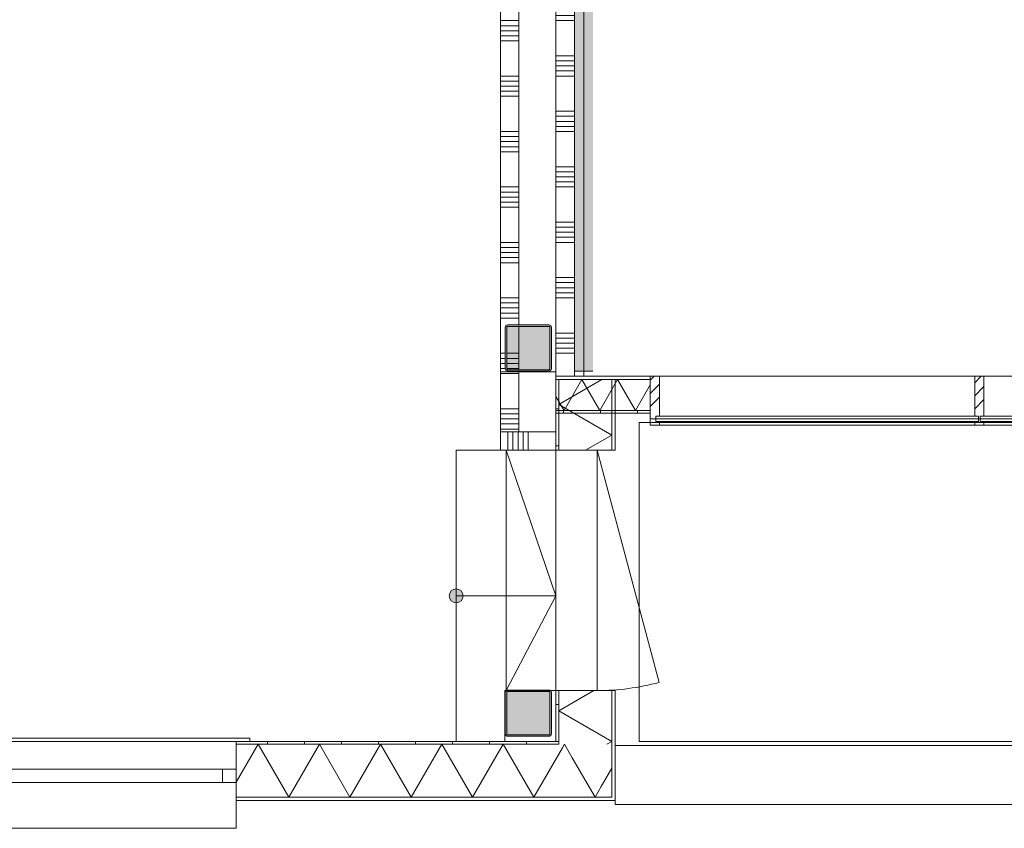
# Model space of a CAD drawing. Header units: millimetres. Extents: x -850 to 154668, y -24973 to 71030.
# Tile 27 of 212: x 58859 to 64185, y -470 to 3905. Entities that reach past the tile are written whole.
import ezdxf

# ---------------------------------------------------------------- set-up
doc = ezdxf.new("R2010")
doc.units = ezdxf.units.MM
doc.header["$MEASUREMENT"] = 0
doc.linetypes.add('Wipeout_Contour', pattern=[1000, 0, -1000])
for name, color, linetype in [('Info Wandafwerking aanduiding', 7, 'Continuous'), ('Info Wandafwerking aanduiding Doorsnede-arcering', 7, 'Continuous'), ('New_21 Buitenwanden', 7, 'Continuous'), ('New_21 Buitenwanden Deuren', 7, 'Continuous'), ('New_21 Buitenwanden Doorsnede-arcering', 7, 'Continuous'), ('New_21 Buitenwanden Laagscheidingslijnen', 7, 'Continuous'), ('New_21 Buitenwanden Ramen', 7, 'Continuous'), ('New_21 Vliesgevels', 7, 'Continuous'), ('New_21 Vliesgevels Afdek-arcering', 7, 'Continuous'), ('New_21 Vliesgevels Doorsnede-arcering', 7, 'Continuous'), ('New_22 NC Binnenwanden', 7, 'Continuous'), ('New_22 NC Binnenwanden Doorsnede-arcering', 7, 'Continuous'), ('New_22 NC Binnenwanden Laagscheidingslijnen', 7, 'Continuous'), ('New_23 Vloeren', 7, 'Continuous'), ('New_24 Trappen', 7, 'Continuous'), ('New_24 Trappen 2D arcering', 7, 'Continuous'), ('New_Z Ruimtefuncties Zone omranding', 7, 'Continuous'), ('S-COLS-____-OTLN.RVT S', 7, 'Continuous'), ('S-COLS-____-OTLN.RVT S 2D arcering', 7, 'Continuous')]:
    doc.layers.add(name, color=color, linetype=linetype)
doc.linetypes.add('Regenwater', pattern='A,0,[1,UO-721 _wandafwerkingen 1e verdieping_2022-06-211.Shx,S=11.404762,R=0,X=0,Y=0.005006],-1499.5,0', length=1499.5)
pattern_1 = [(45, (0, 0), (-176.7767, 176.7767), []), (45, (-35.36, 35.36), (-176.7767, 176.7767), []), (45, (-70.7, 70.7), (-176.7767, 176.7767), [])]
pattern_2 = [(90, (0, 0), (-200, 0), [])]
pattern_3 = [(180, (0, 0), (0, 200), [])]

# ---------------------------------------------------------------- blocks, each defined once
blk = doc.blocks.new('Slab_4_2', base_point=(42240, 24215))
at = {"layer": 'New_23 Vloeren', "color": 1, "linetype": 'Continuous', "lineweight": 0, "flags": 128}
blk.add_lwpolyline([(73125, 1975.4), (61760, 1975.4), (61760, 0), (45460.8, 0), (45460.8, 6520), (44275, 6520), (44275, 22415), (42240, 22415), (42240, 24215), (45785, 24215), (45785, 24035), (45785.9, 24035), (45785.9, 22795.4), (45875.9, 22795.4), (45875.9, 22645), (45785.9, 22645), (45785.9, 21400), (49560, 21400), (49560, 23250, 0.378329), (48662.8, 24261.4), (47275.4, 24261.4), (47275.4, 26285)], format="xyb", dxfattribs=at)
blk = doc.blocks.new('*X189')
at = {"layer": 'New_22 NC Binnenwanden Doorsnede-arcering', "color": 254, "linetype": 'Continuous', "lineweight": 0, "true_color": 0xe9ebeb}
for p, q in [((61560, 4500), (61460, 4500)), ((61560, 4472.6), (61460, 4472.6)), ((61560, 4445.1), (61460, 4445.1)), ((61560, 4417.7), (61460, 4417.7)), ((61560, 4390.3), (61460, 4390.3)), ((61560, 4200), (61460, 4200)), ((61560, 4172.6), (61460, 4172.6)), ((61560, 4145.1), (61460, 4145.1)), ((61560, 4117.7), (61460, 4117.7)), ((61560, 4090.3), (61460, 4090.3)), ((61560, 3900), (61460, 3900)), ((61560, 3872.6), (61460, 3872.6)), ((61560, 3845.1), (61460, 3845.1)), ((61560, 3817.7), (61460, 3817.7)), ((61560, 3790.3), (61460, 3790.3)), ((61560, 3600), (61460, 3600)), ((61560, 3572.6), (61460, 3572.6)), ((61560, 3545.1), (61460, 3545.1)), ((61560, 3517.7), (61460, 3517.7)), ((61560, 3490.3), (61460, 3490.3)), ((61560, 3300), (61460, 3300)), ((61560, 3272.6), (61460, 3272.6)), ((61560, 3245.1), (61460, 3245.1)), ((61560, 3217.7), (61460, 3217.7)), ((61560, 3190.3), (61460, 3190.3)), ((61560, 3000), (61460, 3000)), ((61560, 2972.6), (61460, 2972.6)), ((61560, 2945.1), (61460, 2945.1)), ((61560, 2917.7), (61460, 2917.7)), ((61560, 2890.3), (61460, 2890.3)), ((61560, 2700), (61460, 2700)), ((61560, 2672.6), (61460, 2672.6)), ((61560, 2645.1), (61460, 2645.1)), ((61560, 2617.7), (61460, 2617.7)), ((61560, 2590.3), (61460, 2590.3)), ((61560, 2400), (61460, 2400)), ((61560, 2372.6), (61460, 2372.6)), ((61560, 2345.1), (61460, 2345.1)), ((61560, 2317.7), (61460, 2317.7)), ((61560, 2290.3), (61460, 2290.3)), ((61485.1, 2100), (61460, 2100)), ((61485.1, 2072.6), (61460, 2072.6)), ((61485.1, 2045.1), (61460, 2045.1)), ((61485.1, 2017.7), (61460, 2017.7)), ((61560, 1990.3), (61460, 1990.3)), ((61560, 1800), (61460, 1800)), ((61560, 1772.6), (61460, 1772.6)), ((61560, 1745.1), (61460, 1745.1)), ((61560, 1717.7), (61460, 1717.7)), ((61560, 1690.3), (61460, 1690.3))]:
    blk.add_line(p, q, dxfattribs=at)
blk = doc.blocks.new('*X190')
at = {"layer": 'New_22 NC Binnenwanden Doorsnede-arcering', "color": 254, "linetype": 'Continuous', "lineweight": 0, "true_color": 0xe9ebeb}
for p, q in [((61560, 2100), (61493.1, 2100)), ((61560, 2072.6), (61493.1, 2072.6)), ((61560, 2045.1), (61493.1, 2045.1)), ((61560, 2017.7), (61493.1, 2017.7))]:
    blk.add_line(p, q, dxfattribs=at)
blk = doc.blocks.new('Wall_33_2', base_point=(61460, 1575))
at = {"layer": 'New_22 NC Binnenwanden', "color": 8, "linetype": 'Continuous', "lineweight": 0, "true_color": 0x778488, "flags": 128}
for points in [[(61460, 4512.6), (61460, 1675)], [(61560, 2250.4), (61560, 4410)], [(61560, 2008.4), (61560, 2242.4)], [(61560, 1675), (61560, 2000.4)]]:
    blk.add_lwpolyline(points, dxfattribs=at)
at = {"layer": 'New_22 NC Binnenwanden Laagscheidingslijnen', "color": 8, "linetype": 'Continuous', "lineweight": 0, "true_color": 0x778488}
blk.add_line((61560, 1675), (61460, 1675), dxfattribs=at)
at = {"layer": 'New_22 NC Binnenwanden', "color": 8, "lineweight": 0, "true_color": 0x778488}
for name in ['*X189', '*X190']:
    blk.add_blockref(name, (0, 0), dxfattribs=at)
blk = doc.blocks.new('*X199')
at = {"layer": 'New_21 Buitenwanden Doorsnede-arcering', "linetype": 'Continuous', "lineweight": 0, "true_color": 0xe9ebeb}
for points in [[(61760, 1957.3), (61800.1, 1957.3), (61800.1, 1957.4), (61760, 1957.4)], [(61950.1, 1957.3), (62100.1, 1957.3), (62100.1, 1957.4), (61950.1, 1957.4)], [(62250.1, 1957.3), (62270, 1957.3), (62270, 1957.4), (62250.1, 1957.4)]]:
    blk.add_hatch(color=254, dxfattribs=at).paths.add_polyline_path(points)
blk = doc.blocks.new('*X200')
at = {"layer": 'New_21 Buitenwanden Doorsnede-arcering', "linetype": 'Continuous', "lineweight": 0, "true_color": 0xe9ebeb}
for points in [[(61760, 1790.2), (61800.1, 1790.2), (61800.1, 1790.3), (61760, 1790.3)], [(62100.1, 1790.3), (61950.1, 1790.3), (61950.1, 1790.2), (62100.1, 1790.2)], [(62270, 1790.3), (62250.1, 1790.3), (62250.1, 1790.2), (62270, 1790.2)]]:
    blk.add_hatch(color=254, dxfattribs=at).paths.add_polyline_path(points)
blk = doc.blocks.new('*X201')
at = {"layer": 'New_21 Buitenwanden Doorsnede-arcering', "color": 254, "linetype": 'Continuous', "lineweight": 0, "true_color": 0xe9ebeb}
for p, q in [((61900, 1957.3), (61803.6, 1790.3)), ((61900, 1957.3), (61996.4, 1790.3)), ((62092.9, 1957.3), (61996.4, 1790.3)), ((62092.9, 1957.3), (62189.3, 1790.3)), ((62270, 1930.1), (62189.3, 1790.3)), ((61760, 1865.8), (61803.6, 1790.3))]:
    blk.add_line(p, q, dxfattribs=at)
blk = doc.blocks.new('Wall_36_2', base_point=(62270, 1975.4))
at = {"layer": 'New_21 Buitenwanden Doorsnede-arcering', "linetype": 'Continuous', "lineweight": 0, "true_color": 0xe9ebeb}
h = blk.add_hatch(dxfattribs=at)
h.set_pattern_fill('930_Lijnen_vert_200_0002', color=254, style=0, pattern_type=2)
h.set_pattern_definition([(270.00045, (0, 0), (200, 0.0016), [])])
h.paths.add_polyline_path([(61760, 1775.2), (62270, 1775.2), (62270, 1790.2), (61760, 1790.2)])
at = {"layer": 'New_21 Buitenwanden', "color": 8, "linetype": 'Continuous', "lineweight": 0, "true_color": 0x778488, "flags": 128}
for points in [[(62270, 1975.4), (61760, 1975.4)], [(61760, 1975.4), (61760, 1957.4)], [(62270, 1975.4), (62270, 1957.4)], [(61760, 1957.4), (61760, 1957.3)], [(61760, 1957.3), (61760, 1790.3)], [(62270, 1957.4), (62270, 1957.3)], [(62270, 1957.3), (62270, 1790.3)], [(61760, 1790.3), (61760, 1790.2)], [(61760, 1790.2), (61760, 1775.2)], [(61760, 1775.2), (62270, 1775.2)], [(62270, 1790.3), (62270, 1790.2)], [(62270, 1790.2), (62270, 1775.2)]]:
    blk.add_lwpolyline(points, dxfattribs=at)
at = {"layer": 'New_21 Buitenwanden Laagscheidingslijnen', "color": 8, "linetype": 'Continuous', "lineweight": 0, "true_color": 0x778488}
for p, q in [((62270, 1957.4), (61760, 1957.4)), ((62270, 1957.3), (61760, 1957.3)), ((61760, 1790.3), (62270, 1790.3)), ((61760, 1790.2), (62270, 1790.2))]:
    blk.add_line(p, q, dxfattribs=at)
at = {"layer": 'New_21 Buitenwanden', "color": 8, "lineweight": 0, "true_color": 0x778488}
for name in ['*X199', '*X201', '*X200']:
    blk.add_blockref(name, (0, 0), dxfattribs=at)
blk = doc.blocks.new('Curtain Wall_94_2')
at = {"layer": 'New_21 Vliesgevels', "color": 1, "linetype": 'Continuous', "lineweight": 0}
blk.add_line((62270, 1975.4), (62270, 1710.4), dxfattribs=at)
at = {"color": 254, "linetype": 'Wipeout_Contour', "lineweight": 0, "ltscale": 252786.453381}
blk.add_wipeout([(62300, 1760.4), (62300, 1730.4), (64045, 1730.4), (64045, 1760.4)], dxfattribs=at).dxf.layer = 'New_21 Vliesgevels Afdek-arcering'
at = {"color": 254, "linetype": 'Wipeout_Contour', "lineweight": 0, "ltscale": 252800.820847}
blk.add_wipeout([(64025, 1975.4), (62320, 1975.4), (62320, 1760.4), (64025, 1760.4)], dxfattribs=at).dxf.layer = 'New_21 Vliesgevels Afdek-arcering'
at = {"color": 254, "linetype": 'Wipeout_Contour', "lineweight": 0, "ltscale": 259853.828672}
blk.add_wipeout([(64055, 1730.4), (65825, 1730.4), (65825, 1760.4), (64055, 1760.4)], dxfattribs=at).dxf.layer = 'New_21 Vliesgevels Afdek-arcering'
at = {"color": 254, "linetype": 'Wipeout_Contour', "lineweight": 0, "ltscale": 252783.706014}
blk.add_wipeout([(62320, 1730.4), (62320, 1710.4), (64025, 1710.4), (64025, 1730.4)], dxfattribs=at).dxf.layer = 'New_21 Vliesgevels Afdek-arcering'
at = {"layer": 'New_21 Vliesgevels Doorsnede-arcering', "linetype": 'Continuous', "lineweight": 0, "true_color": 0x000000}
h = blk.add_hatch(dxfattribs=at)
h.set_pattern_fill('505_Aluminium_0002', color=18, style=0, pattern_type=2)
h.set_pattern_definition(pattern_1)
h.paths.add_polyline_path([(62300, 1760.4), (62320, 1760.4), (62320, 1975.4), (62270, 1975.4), (62270, 1710.4), (62320, 1710.4), (62320, 1730.4), (62300, 1730.4)])
at = {"layer": 'New_21 Vliesgevels', "color": 1, "linetype": 'Continuous', "lineweight": 0}
for p, q in [((62320, 1975.4), (62270, 1975.4)), ((62320, 1975.4), (62320, 1760.4)), ((64025, 1975.4), (64025, 1760.4)), ((62300, 1760.4), (62300, 1730.4)), ((62320, 1760.4), (62300, 1760.4)), ((64045, 1760.4), (64025, 1760.4)), ((64045, 1760.4), (64045, 1730.4)), ((62320, 1710.4), (62270, 1710.4)), ((62320, 1730.4), (62300, 1730.4)), ((62320, 1730.4), (62320, 1710.4)), ((64025, 1730.4), (64025, 1710.4)), ((64045, 1730.4), (64025, 1730.4))]:
    blk.add_line(p, q, dxfattribs=at)
at = {"layer": 'New_21 Vliesgevels', "color": 1, "linetype": 'Continuous', "lineweight": 0, "flags": 128}
for points in [[(64025, 1975.4), (62320, 1975.4)], [(62320, 1760.4), (64025, 1760.4)], [(62320, 1730.4), (64025, 1730.4)], [(64025, 1710.4), (62320, 1710.4)]]:
    blk.add_lwpolyline(points, dxfattribs=at)
at = {"color": 254, "linetype": 'Wipeout_Contour', "lineweight": 0, "ltscale": 259867.805409}
blk.add_wipeout([(64075, 1760.4), (65805, 1760.4), (65805, 1975.4), (64075, 1975.4)], dxfattribs=at).dxf.layer = 'New_21 Vliesgevels Afdek-arcering'
at = {"color": 254, "linetype": 'Wipeout_Contour', "lineweight": 0, "ltscale": 259851.156094}
blk.add_wipeout([(64075, 1710.4), (65805, 1710.4), (65805, 1730.4), (64075, 1730.4)], dxfattribs=at).dxf.layer = 'New_21 Vliesgevels Afdek-arcering'
at = {"layer": 'New_21 Vliesgevels Doorsnede-arcering', "linetype": 'Continuous', "lineweight": 0, "true_color": 0x000000}
h = blk.add_hatch(dxfattribs=at)
h.set_pattern_fill('505_Aluminium_0002', color=18, style=0, pattern_type=2)
h.set_pattern_definition(pattern_1)
h.paths.add_polyline_path([(64055, 1760.4), (64075, 1760.4), (64075, 1975.4), (64025, 1975.4), (64025, 1760.4), (64045, 1760.4), (64045, 1730.4), (64025, 1730.4), (64025, 1710.4), (64075, 1710.4), (64075, 1730.4), (64055, 1730.4)])
at = {"layer": 'New_21 Vliesgevels', "color": 1, "linetype": 'Continuous', "lineweight": 0}
for p, q in [((64075, 1975.4), (64025, 1975.4)), ((64075, 1975.4), (64075, 1760.4)), ((64055, 1760.4), (64055, 1730.4)), ((64075, 1760.4), (64055, 1760.4)), ((62270, 1745.4), (64050, 1745.4)), ((64075, 1710.4), (64025, 1710.4)), ((64050, 1745.4), (65830, 1745.4)), ((64075, 1730.4), (64055, 1730.4)), ((64075, 1730.4), (64075, 1710.4))]:
    blk.add_line(p, q, dxfattribs=at)
at = {"layer": 'New_21 Vliesgevels', "color": 1, "linetype": 'Continuous', "lineweight": 0, "flags": 128}
for points in [[(65805, 1975.4), (64075, 1975.4)], [(64075, 1760.4), (65805, 1760.4)], [(64075, 1730.4), (65805, 1730.4)], [(65805, 1710.4), (64075, 1710.4)]]:
    blk.add_lwpolyline(points, dxfattribs=at)
blk = doc.blocks.new('Stair_12_2')
at = {"layer": 'New_24 Trappen 2D arcering', "linetype": 'Continuous', "lineweight": 0, "true_color": 0x99a3a6}
blk.add_hatch(color=253, dxfattribs=at).paths.add_polyline_path([(61220, 825, -1), (61220, 750, -1)])
at = {"layer": 'New_24 Trappen', "color": 7, "linetype": 'Continuous', "lineweight": 0}
for p, q in [((61220, 0), (61220, 1575)), ((61220, 1575), (61760, 1575)), ((61220, 0), (61220, 1575)), ((61220, 1575), (61490, 1575)), ((61490, 1575), (61490, 275)), ((61490, 275), (61490, 1575)), ((61490, 1575), (61760, 1575)), ((61490, 1575), (61760, 787.5)), ((61760, 1575), (61760, 275)), ((61760, 1575), (61760, 275)), ((61220, 787.5), (61490, 787.5)), ((61490, 787.5), (61760, 787.5)), ((61760, 787.5), (61490, 275)), ((61760, 275), (61483.1, 275)), ((61483.1, 275), (61483.1, 0)), ((61490, 275), (61483.1, 275)), ((61483.1, 275), (61483.1, 0)), ((61760, 275), (61490, 275)), ((61483.1, 0), (61220, 0)), ((61483.1, 0), (61220, 0))]:
    blk.add_line(p, q, dxfattribs=at)
for start, end in [(90, 270), (270, 90)]:
    blk.add_arc((61220, 787.5), 37.5, start, end, dxfattribs=at)
blk = doc.blocks.new('*X762')
at = {"layer": 'New_22 NC Binnenwanden Doorsnede-arcering', "color": 254, "linetype": 'Continuous', "lineweight": 0, "true_color": 0xe9ebeb}
for p, q in [((61554.9, 1669.9), (61554.9, 1575)), ((61582.3, 1675), (61582.3, 1575)), ((61609.7, 1675), (61609.7, 1575)), ((61500, 1615), (61500, 1575)), ((61527.4, 1642.4), (61527.4, 1575))]:
    blk.add_line(p, q, dxfattribs=at)
blk = doc.blocks.new('*X763')
at = {"layer": 'New_22 NC Binnenwanden Doorsnede-arcering', "color": 254, "linetype": 'Continuous', "lineweight": 0, "true_color": 0xe9ebeb}
for p, q in [((61500, 1675), (61500, 1615)), ((61527.4, 1675), (61527.4, 1642.4)), ((61554.9, 1675), (61554.9, 1669.9))]:
    blk.add_line(p, q, dxfattribs=at)
blk = doc.blocks.new('Wall_132_2', base_point=(61760, 1575))
at = {"layer": 'New_22 NC Binnenwanden', "color": 8, "linetype": 'Continuous', "lineweight": 0, "true_color": 0x778488, "flags": 128}
for points in [[(61460, 1575), (61460, 1675)], [(61760, 1675), (61560, 1675)], [(61760, 1575), (61760, 1675)], [(61460, 1575), (61760, 1575)]]:
    blk.add_lwpolyline(points, dxfattribs=at)
at = {"layer": 'New_22 NC Binnenwanden Laagscheidingslijnen', "color": 8, "linetype": 'Continuous', "lineweight": 0, "true_color": 0x778488}
blk.add_line((61560, 1675), (61460, 1675), dxfattribs=at)
at = {"layer": 'New_22 NC Binnenwanden', "color": 8, "lineweight": 0, "true_color": 0x778488}
for name in ['*X762', '*X763']:
    blk.add_blockref(name, (0, 0), dxfattribs=at)
blk = doc.blocks.new('*X1059')
at = {"layer": 'New_21 Buitenwanden Doorsnede-arcering', "linetype": 'Continuous', "lineweight": 0, "true_color": 0xe9ebeb}
for points in [[(60030, -302.1), (60030, -302.2), (60150, -302.2), (60150, -302.1)], [(60450, -302.1), (60300, -302.1), (60300, -302.2), (60450, -302.2)], [(60750, -302.1), (60600, -302.1), (60600, -302.2), (60750, -302.2)], [(61050, -302.1), (60900, -302.1), (60900, -302.2), (61050, -302.2)], [(61350, -302.1), (61200, -302.1), (61200, -302.2), (61350, -302.2)], [(61650, -302.1), (61500, -302.1), (61500, -302.2), (61650, -302.2)], [(61950, -302.1), (61800, -302.1), (61800, -302.2), (61950, -302.2)]]:
    blk.add_hatch(color=254, dxfattribs=at).paths.add_polyline_path(points)
blk = doc.blocks.new('*X1065')
at = {"layer": 'New_21 Buitenwanden Doorsnede-arcering', "linetype": 'Continuous', "lineweight": 0, "true_color": 0xe9ebeb}
for points in [[(60030, -15), (60030, -15.1), (60150, -15.1), (60150, -15)], [(60450, -15), (60300, -15), (60300, -15.1), (60450, -15.1)], [(60750, -15), (60600, -15), (60600, -15.1), (60750, -15.1)], [(61050, -15), (60900, -15), (60900, -15.1), (61050, -15.1)], [(61350, -15), (61200, -15), (61200, -15.1), (61350, -15.1)], [(61650, -15), (61500, -15), (61500, -15.1), (61650, -15.1)]]:
    blk.add_hatch(color=254, dxfattribs=at).paths.add_polyline_path(points)
blk = doc.blocks.new('*X1071')
at = {"layer": 'New_21 Buitenwanden Doorsnede-arcering', "color": 254, "linetype": 'Continuous', "lineweight": 0, "true_color": 0xe9ebeb}
for p, q in [((60030, -221.1), (60148.9, -15.1)), ((60314.6, -302.1), (60148.9, -15.1)), ((60314.6, -302.1), (60480.3, -15.1)), ((60646, -302.1), (60480.3, -15.1)), ((60646, -302.1), (60811.7, -15.1)), ((60977.4, -302.1), (60811.7, -15.1)), ((60977.4, -302.1), (61143.1, -15.1)), ((61308.8, -302.1), (61143.1, -15.1)), ((61308.8, -302.1), (61474.5, -15.1)), ((61640.2, -302.1), (61474.5, -15.1)), ((61640.2, -302.1), (61775.1, -68.5))]:
    blk.add_line(p, q, dxfattribs=at)
blk = doc.blocks.new('*X1072')
at = {"layer": 'New_21 Buitenwanden Doorsnede-arcering', "color": 254, "linetype": 'Continuous', "lineweight": 0, "true_color": 0xe9ebeb}
for p, q in [((61775.1, -68.5), (61794.6, -34.6)), ((61971.6, -302.1), (61848, -88)), ((61971.6, -302.1), (62004.7, -244.7))]:
    blk.add_line(p, q, dxfattribs=at)
blk = doc.blocks.new('R1 22_7')
at = {"layer": 'New_21 Buitenwanden Ramen', "color": 1, "linetype": 'Continuous', "lineweight": 0}
for p, q in [((-725, 150.2), (-725, 168.2)), ((-725, 168.2), (680, 168.2)), ((680, 168.2), (680, 150.2)), ((-650, 150.2), (-680, 150.2)), ((-650, 150.2), (-680, 150.2)), ((-650, 135.2), (-650, 150.2)), ((-650, 135.2), (-650, 150.2)), ((-650, 0), (-650, 135.1)), ((-650, 0), (-650, 135.1)), ((650, 135.2), (650, 150.2)), ((650, 135.2), (650, 150.2)), ((650, 150.2), (680, 150.2)), ((650, 150.2), (680, 150.2)), ((650, 0), (650, 135.1)), ((650, 0), (650, 135.1)), ((-650, 0), (-577, 0)), ((-650, -72), (-650, 0)), ((-650, -72), (-650, 0)), ((-577, 0), (-577, -72)), ((-577, 0), (577, 0)), ((577, -72), (577, 0)), ((577, 0), (650, 0)), ((650, -72), (650, 0)), ((650, -72), (650, 0)), ((-577, -72), (-650, -72)), ((-650, -152), (-650, -72)), ((577, -72), (-577, -72)), ((650, -72), (577, -72)), ((650, -152), (650, -72)), ((-650, -170), (-650, -320)), ((650, -320), (650, -170)), ((-650, -320), (650, -320))]:
    blk.add_line(p, q, dxfattribs=at)
at = {"layer": 'New_21 Buitenwanden Ramen', "color": 9, "linetype": 'Continuous', "lineweight": 0}
for p, q in [((-650, 150.2), (650, 150.2)), ((-650, 135.1), (-650, 135.2)), ((-650, 135.1), (-650, 135.2)), ((650, 135.1), (650, 135.2)), ((650, 135.1), (650, 135.2)), ((-650, -170), (-650, -152)), ((650, -170), (650, -152))]:
    blk.add_line(p, q, dxfattribs=at)
blk = doc.blocks.new('*X1079')
at = {"layer": 'New_21 Buitenwanden Doorsnede-arcering', "color": 254, "linetype": 'Continuous', "lineweight": 0, "true_color": 0xe9ebeb}
for p, q in [((61794.6, -34.6), (61805.9, -15.1)), ((61848, -88), (61805.9, -15.1)), ((62004.7, -244.7), (62062.1, -145.4))]:
    blk.add_line(p, q, dxfattribs=at)
blk = doc.blocks.new('Wall_156_2', base_point=(30010, 0))
at = {"layer": 'New_21 Buitenwanden Doorsnede-arcering', "linetype": 'Continuous', "lineweight": 0, "true_color": 0xe9ebeb}
h = blk.add_hatch(dxfattribs=at)
h.set_pattern_fill('930_Lijnen_vert_200_0002', color=254, style=0, pattern_type=2)
h.set_pattern_definition(pattern_2)
h.paths.add_polyline_path([(61760, -15), (61775, -15), (61760, 0)])
h = blk.add_hatch(dxfattribs=at)
h.set_pattern_fill('930_Lijnen_vert_200_0002', color=254, style=0, pattern_type=2)
h.set_pattern_definition(pattern_2)
h.paths.add_polyline_path([(61760, 0), (61775, -15), (61775, 0)])
h = blk.add_hatch(dxfattribs=at)
h.set_pattern_fill('930_Lijnen_vert_200_0002', color=254, style=0, pattern_type=2)
h.set_pattern_definition(pattern_2)
h.paths.add_polyline_path([(61760, 0), (60030, 0), (60030, -15), (61760, -15)])
at = {"layer": 'New_21 Buitenwanden', "color": 8, "linetype": 'Continuous', "lineweight": 0, "true_color": 0x778488}
for p, q in [((60030, 0), (60060, 0)), ((60030, -15), (60030, 0)), ((60030, -15.1), (60030, -15)), ((60030, -150.2), (60030, -15.1)), ((60030, -222.2), (60030, -150.2)), ((60030, -302.2), (60030, -222.2)), ((60030, -320.2), (60030, -302.2))]:
    blk.add_line(p, q, dxfattribs=at)
at = {"layer": 'New_21 Buitenwanden', "color": 8, "linetype": 'Continuous', "lineweight": 0, "true_color": 0x778488, "flags": 128}
for points in [[(61760, 0), (60030, 0)], [(62080.2, -320.2), (62080.2, -302.2)], [(60030, -320.2), (62080.2, -320.2)]]:
    blk.add_lwpolyline(points, dxfattribs=at)
at = {"layer": 'New_21 Buitenwanden Laagscheidingslijnen', "color": 8, "linetype": 'Continuous', "lineweight": 0, "true_color": 0x778488}
for p, q in [((61775, -15), (61775, 0)), ((61775, -15), (60030, -15)), ((61775.1, -15.1), (60030, -15.1)), ((61775.1, -15.1), (61775.1, -15)), ((62062.1, -302.1), (62062.1, -15.1)), ((60030, -302.1), (61775.1, -302.1)), ((60030, -302.2), (62062.1, -302.2)), ((61775.1, -302.1), (62062.1, -302.1)), ((62062.1, -302.2), (62062.2, -302.2)), ((62062.2, -302.2), (62062.2, -302.1))]:
    blk.add_line(p, q, dxfattribs=at)
at = {"layer": 'New_21 Buitenwanden', "color": 8, "lineweight": 0, "true_color": 0x778488}
for name in ['*X1065', '*X1071', '*X1072', '*X1079', '*X1059']:
    blk.add_blockref(name, (0, 0), dxfattribs=at)
at = {"layer": 'New_21 Buitenwanden Ramen', "color": 1, "linetype": 'Continuous', "lineweight": 0, "xscale": -1, "zscale": 1000}
blk.add_blockref('R1 22_7', (59380, -150.2), dxfattribs=at)
blk = doc.blocks.new('*X1129')
at = {"layer": 'New_21 Buitenwanden Doorsnede-arcering', "linetype": 'Continuous', "lineweight": 0, "true_color": 0xe9ebeb}
for points in [[(62062.1, -3.1), (62062.2, -3.1), (62062.2, 146.9), (62062.1, 146.9)], [(62062.1, -153.1), (62062.1, -302.1), (62062.2, -302.1), (62062.2, -153.1)]]:
    blk.add_hatch(color=254, dxfattribs=at).paths.add_polyline_path(points)
blk = doc.blocks.new('*X1130')
at = {"layer": 'New_21 Buitenwanden Doorsnede-arcering', "linetype": 'Continuous', "lineweight": 0, "true_color": 0xe9ebeb}
for points in [[(62062.1, 1796.9), (62062.2, 1796.9), (62062.2, 1946.9), (62062.1, 1946.9)], [(62062.1, 1575), (62062.2, 1575), (62062.2, 1646.9), (62062.1, 1646.9)]]:
    blk.add_hatch(color=254, dxfattribs=at).paths.add_polyline_path(points)
blk = doc.blocks.new('*X1131')
at = {"layer": 'New_21 Buitenwanden Doorsnede-arcering', "linetype": 'Continuous', "lineweight": 0, "true_color": 0xe9ebeb}
blk.add_hatch(color=254, dxfattribs=at).paths.add_polyline_path([(61775, 146.9), (61775, -3.1), (61775.1, -3.1), (61775.1, 146.9)])
blk = doc.blocks.new('*X1132')
at = {"layer": 'New_21 Buitenwanden Doorsnede-arcering', "linetype": 'Continuous', "lineweight": 0, "true_color": 0xe9ebeb}
for points in [[(61775, 1796.9), (61775.1, 1796.9), (61775.1, 1946.9), (61775, 1946.9)], [(61775, 1575), (61775.1, 1575), (61775.1, 1646.9), (61775, 1646.9)]]:
    blk.add_hatch(color=254, dxfattribs=at).paths.add_polyline_path(points)
blk = doc.blocks.new('*X1133')
at = {"layer": 'New_21 Buitenwanden Doorsnede-arcering', "color": 254, "linetype": 'Continuous', "lineweight": 0, "true_color": 0xe9ebeb}
for p, q in [((61964.4, 275), (61775.1, 165.7)), ((62062.1, 0), (61775.1, 165.7)), ((62062.1, 0), (62035.9, -15.1))]:
    blk.add_line(p, q, dxfattribs=at)
blk = doc.blocks.new('*X1134')
at = {"layer": 'New_21 Buitenwanden Doorsnede-arcering', "color": 254, "linetype": 'Continuous', "lineweight": 0, "true_color": 0xe9ebeb}
for p, q in [((62008.4, 1957.4), (61775.1, 1822.7)), ((62062.1, 1657), (61775.1, 1822.7)), ((62062.1, 1657), (61920.1, 1575))]:
    blk.add_line(p, q, dxfattribs=at)
blk = doc.blocks.new('D1 bl 22')
at = {"layer": 'New_21 Buitenwanden Deuren', "color": 1, "linetype": 'Continuous', "lineweight": 0}
for p, q in [((650, 0), (-605.7, 336.5)), ((-650, 80), (-650, 0)), ((650, 80), (650, 0)), ((650, 0), (-650, 0)), ((-650, 0), (-650, -72)), ((-650, 0), (-650, -72)), ((650, 0), (650, -72)), ((650, 0), (650, -72)), ((-650, -72), (-650, -207.1)), ((-650, -72), (-650, -207.1)), ((650, -72), (650, -207.1)), ((650, -72), (650, -207.1)), ((-650, -207.2), (-650, -222.2)), ((-650, -207.2), (-650, -222.2)), ((650, -207.2), (650, -222.2)), ((650, -207.2), (650, -222.2)), ((-650, -222.2), (-675, -222.2)), ((-650, -222.2), (-675, -222.2)), ((650, -222.2), (675, -222.2)), ((650, -222.2), (675, -222.2))]:
    blk.add_line(p, q, dxfattribs=at)
at = {"layer": 'New_21 Buitenwanden Deuren', "color": 9, "linetype": 'Continuous', "lineweight": 0}
for p, q in [((-650, 98), (-650, 80)), ((650, 98), (650, 80)), ((-650, -207.1), (-650, -207.2)), ((-650, -207.1), (-650, -207.2)), ((650, -207.1), (650, -207.2)), ((650, -207.1), (650, -207.2))]:
    blk.add_line(p, q, dxfattribs=at)
at = {"layer": 'New_21 Buitenwanden Deuren', "color": 1, "linetype": 'Continuous', "lineweight": 0}
blk.add_arc((650, 0), 1300, 165, 180, dxfattribs=at)
blk = doc.blocks.new('Wall_159_2', base_point=(61760, 1957.4))
at = {"layer": 'New_21 Buitenwanden Doorsnede-arcering', "linetype": 'Continuous', "lineweight": 0, "true_color": 0xe9ebeb}
h = blk.add_hatch(dxfattribs=at)
h.set_pattern_fill('930_Lijnen_vert_200_0002', color=254, style=0, pattern_type=2)
h.set_pattern_definition(pattern_3)
h.paths.add_polyline_path([(61760, 1957.4), (61760, 1575), (61775, 1575), (61775, 1957.4)])
h = blk.add_hatch(dxfattribs=at)
h.set_pattern_fill('930_Lijnen_vert_200_0002', color=254, style=0, pattern_type=2)
h.set_pattern_definition(pattern_3)
h.paths.add_polyline_path([(61760, 0), (61775, 0), (61775, 275), (61760, 275)])
at = {"layer": 'New_21 Buitenwanden', "color": 8, "linetype": 'Continuous', "lineweight": 0, "true_color": 0x778488}
for p, q in [((61760, 1575), (61760, 1600)), ((61775, 1575), (61760, 1575)), ((61775.1, 1575), (61775, 1575)), ((61910.2, 1575), (61775.1, 1575)), ((61982.2, 1575), (61910.2, 1575)), ((62062.2, 1575), (61982.2, 1575)), ((62080.2, 1575), (62062.2, 1575)), ((61760, 275), (61760, 250)), ((61775, 275), (61760, 275)), ((61775.1, 275), (61775, 275)), ((61910.2, 275), (61775.1, 275)), ((61982.2, 275), (61910.2, 275)), ((62062.2, 275), (61982.2, 275)), ((62080.2, 275), (62062.2, 275))]:
    blk.add_line(p, q, dxfattribs=at)
at = {"layer": 'New_21 Buitenwanden', "color": 8, "linetype": 'Continuous', "lineweight": 0, "true_color": 0x778488, "flags": 128}
for points in [[(61760, 1957.4), (61760, 1575)], [(61775, 1957.4), (61760, 1957.4)], [(61775.1, 1957.4), (61775, 1957.4)], [(62062.1, 1957.4), (61775.1, 1957.4)], [(62062.2, 1957.4), (62062.1, 1957.4)], [(62080.2, 1957.4), (62062.2, 1957.4)], [(62080.2, 1575), (62080.2, 1957.4)], [(61760, 275), (61760, 0)], [(62080.2, -302.2), (62080.2, 275)]]:
    blk.add_lwpolyline(points, dxfattribs=at)
at = {"layer": 'New_21 Buitenwanden Laagscheidingslijnen', "color": 8, "linetype": 'Continuous', "lineweight": 0, "true_color": 0x778488}
for p, q in [((61775, 1957.4), (61775, 1575)), ((61775.1, 1957.4), (61775.1, 1575)), ((62062.1, 1575), (62062.1, 1957.4)), ((62062.2, 1575), (62062.2, 1957.4)), ((61775, 275), (61775, 0)), ((61775.1, 275), (61775.1, -15)), ((62062.1, -15.1), (62062.1, 275)), ((62062.2, -302.1), (62062.2, 275)), ((61775, -15), (61775, 0)), ((61775.1, -15.1), (61775.1, -15)), ((62062.1, -302.1), (62062.1, -15.1)), ((62062.2, -302.2), (62062.2, -302.1))]:
    blk.add_line(p, q, dxfattribs=at)
at = {"layer": 'New_21 Buitenwanden', "color": 8, "lineweight": 0, "true_color": 0x778488}
for name in ['*X1132', '*X1134', '*X1130', '*X1133', '*X1131', '*X1129']:
    blk.add_blockref(name, (0, 0), dxfattribs=at)
at = {"layer": 'New_21 Buitenwanden Deuren', "color": 1, "linetype": 'Continuous', "lineweight": 0, "xscale": -1, "zscale": 1000, "rotation": 269.9999958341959}
blk.add_blockref('D1 bl 22', (61982.2, 925), dxfattribs=at)
blk = doc.blocks.new('Wall_166_2', base_point=(73139.8, -22))
at = {"layer": 'New_21 Buitenwanden', "color": 8, "linetype": 'Continuous', "lineweight": 0, "true_color": 0x778488, "flags": 128}
for points in [[(73139.8, -22), (62080.2, -22)], [(62080.2, -37), (62080.2, -22)], [(62080.2, -37.1), (62080.2, -37)], [(62080.2, -324.1), (62080.2, -37.1)], [(62080.2, -324.2), (62080.2, -324.1)], [(62080.2, -342.2), (62080.2, -324.2)], [(62080.2, -342.2), (73139.8, -342.2)]]:
    blk.add_lwpolyline(points, dxfattribs=at)
blk = doc.blocks.new('Wall_370_2', base_point=(61860, 2002.4))
at = {"layer": 'Info Wandafwerking aanduiding Doorsnede-arcering', "linetype": 'Continuous', "lineweight": 0}
blk.add_hatch(color=1, dxfattribs=at).paths.add_polyline_path([(61860, 8950.8), (61860, 2002.4), (61960, 2002.4), (61960, 8950.8)])
at = {"layer": 'Info Wandafwerking aanduiding', "color": 9, "linetype": 'Continuous', "lineweight": 0, "flags": 128}
blk.add_lwpolyline([(61860, 2002.4), (61960, 2002.4)], dxfattribs=at)
blk = doc.blocks.new('Column 244[84]_2', base_point=(0.5, 3))
at = {"layer": 'S-COLS-____-OTLN.RVT S 2D arcering', "linetype": 'Continuous', "lineweight": 0, "true_color": 0x778488}
h = blk.add_hatch(color=8, dxfattribs=at)
h.paths.add_polyline_path([(61485.5, 41), (61486.5, 36), (61489.3, 31.8), (61493.5, 28.9), (61498.5, 28), (61722.5, 28), (61727.5, 28.9), (61731.7, 31.8), (61734.5, 36), (61735.5, 41), (61735.5, 265), (61734.5, 269.9), (61731.7, 274.1), (61727.5, 277), (61722.5, 278), (61498.5, 278), (61493.5, 277), (61489.3, 274.1), (61486.5, 269.9), (61485.5, 265)])
h.paths.add_polyline_path([(61722.5, 36), (61498.5, 36), (61496.6, 36.3), (61495, 37.4), (61493.9, 39), (61493.5, 41), (61493.5, 265), (61493.9, 266.9), (61495, 268.5), (61496.6, 269.6), (61498.5, 270), (61722.5, 270), (61724.4, 269.6), (61726.1, 268.5), (61727.1, 266.9), (61727.5, 265), (61727.5, 41), (61727.1, 39), (61726.1, 37.4), (61724.4, 36.3)], flags=0)
blk.add_hatch(color=8, dxfattribs=at).paths.add_polyline_path([(61722.5, 270), (61498.5, 270), (61496.6, 269.6), (61495, 268.5), (61493.9, 266.9), (61493.5, 265), (61493.5, 41), (61493.9, 39), (61495, 37.4), (61496.6, 36.3), (61498.5, 36), (61722.5, 36), (61724.4, 36.3), (61726.1, 37.4), (61727.1, 39), (61727.5, 41), (61727.5, 265), (61727.1, 266.9), (61726.1, 268.5), (61724.4, 269.6)])
at = {"layer": 'S-COLS-____-OTLN.RVT S', "color": 1, "linetype": 'Continuous', "lineweight": 0}
for p, q in [((61486.5, 269.9), (61485.5, 265)), ((61489.3, 274.1), (61486.5, 269.9)), ((61493.5, 277), (61489.3, 274.1)), ((61498.5, 278), (61493.5, 277)), ((61493.5, 265), (61493.9, 266.9)), ((61493.9, 266.9), (61495, 268.5)), ((61495, 268.5), (61496.6, 269.6)), ((61496.6, 269.6), (61498.5, 270)), ((61722.5, 278), (61498.5, 278)), ((61498.5, 270), (61722.5, 270)), ((61727.5, 277), (61722.5, 278)), ((61722.5, 270), (61724.4, 269.6)), ((61724.4, 269.6), (61726.1, 268.5)), ((61726.1, 268.5), (61727.1, 266.9)), ((61727.1, 266.9), (61727.5, 265)), ((61731.7, 274.1), (61727.5, 277)), ((61734.5, 269.9), (61731.7, 274.1)), ((61735.5, 265), (61734.5, 269.9)), ((61485.5, 265), (61485.5, 41)), ((61493.5, 41), (61493.5, 265)), ((61727.5, 265), (61727.5, 41)), ((61735.5, 41), (61735.5, 265)), ((61485.5, 41), (61486.5, 36)), ((61486.5, 36), (61489.3, 31.8)), ((61489.3, 31.8), (61493.5, 28.9)), ((61493.9, 39), (61493.5, 41)), ((61493.5, 28.9), (61498.5, 28)), ((61495, 37.4), (61493.9, 39)), ((61496.6, 36.3), (61495, 37.4)), ((61498.5, 36), (61496.6, 36.3)), ((61722.5, 36), (61498.5, 36)), ((61498.5, 28), (61722.5, 28)), ((61724.4, 36.3), (61722.5, 36)), ((61722.5, 28), (61727.5, 28.9)), ((61726.1, 37.4), (61724.4, 36.3)), ((61727.1, 39), (61726.1, 37.4)), ((61727.5, 41), (61727.1, 39)), ((61727.5, 28.9), (61731.7, 31.8)), ((61731.7, 31.8), (61734.5, 36)), ((61734.5, 36), (61735.5, 41))]:
    blk.add_line(p, q, dxfattribs=at)
blk = doc.blocks.new('Column 298[138]_2', base_point=(0.5, 3))
at = {"layer": 'S-COLS-____-OTLN.RVT S 2D arcering', "linetype": 'Continuous', "lineweight": 0, "true_color": 0x778488}
h = blk.add_hatch(color=8, dxfattribs=at)
h.paths.add_polyline_path([(61485.6, 2016.3), (61486.6, 2011.4), (61489.4, 2007.2), (61493.6, 2004.3), (61498.6, 2003.3), (61722.6, 2003.3), (61727.6, 2004.3), (61731.8, 2007.2), (61734.6, 2011.4), (61735.6, 2016.3), (61735.6, 2240.3), (61734.6, 2245.3), (61731.8, 2249.5), (61727.6, 2252.4), (61722.6, 2253.3), (61498.6, 2253.3), (61493.6, 2252.4), (61489.4, 2249.5), (61486.6, 2245.3), (61485.6, 2240.3)])
h.paths.add_polyline_path([(61722.6, 2011.3), (61498.6, 2011.3), (61496.7, 2011.7), (61495.1, 2012.8), (61494, 2014.4), (61493.6, 2016.3), (61493.6, 2240.3), (61494, 2242.3), (61495.1, 2243.9), (61496.7, 2245), (61498.6, 2245.3), (61722.6, 2245.3), (61724.5, 2245), (61726.1, 2243.9), (61727.2, 2242.3), (61727.6, 2240.3), (61727.6, 2016.3), (61727.2, 2014.4), (61726.1, 2012.8), (61724.5, 2011.7)], flags=0)
blk.add_hatch(color=8, dxfattribs=at).paths.add_polyline_path([(61722.6, 2245.3), (61498.6, 2245.3), (61496.7, 2245), (61495.1, 2243.9), (61494, 2242.3), (61493.6, 2240.3), (61493.6, 2016.3), (61494, 2014.4), (61495.1, 2012.8), (61496.7, 2011.7), (61498.6, 2011.3), (61722.6, 2011.3), (61724.5, 2011.7), (61726.1, 2012.8), (61727.2, 2014.4), (61727.6, 2016.3), (61727.6, 2240.3), (61727.2, 2242.3), (61726.1, 2243.9), (61724.5, 2245)])
at = {"layer": 'S-COLS-____-OTLN.RVT S', "color": 1, "linetype": 'Continuous', "lineweight": 0}
for p, q in [((61486.6, 2245.3), (61485.6, 2240.3)), ((61485.6, 2240.3), (61485.6, 2016.3)), ((61489.4, 2249.5), (61486.6, 2245.3)), ((61493.6, 2252.4), (61489.4, 2249.5)), ((61498.6, 2253.3), (61493.6, 2252.4)), ((61493.6, 2240.3), (61494, 2242.3)), ((61493.6, 2016.3), (61493.6, 2240.3)), ((61494, 2242.3), (61495.1, 2243.9)), ((61495.1, 2243.9), (61496.7, 2245)), ((61496.7, 2245), (61498.6, 2245.3)), ((61722.6, 2253.3), (61498.6, 2253.3)), ((61498.6, 2245.3), (61722.6, 2245.3)), ((61727.6, 2252.4), (61722.6, 2253.3)), ((61722.6, 2245.3), (61724.5, 2245)), ((61724.5, 2245), (61726.1, 2243.9)), ((61726.1, 2243.9), (61727.2, 2242.3)), ((61727.2, 2242.3), (61727.6, 2240.3)), ((61731.8, 2249.5), (61727.6, 2252.4)), ((61727.6, 2240.3), (61727.6, 2016.3)), ((61734.6, 2245.3), (61731.8, 2249.5)), ((61735.6, 2240.3), (61734.6, 2245.3)), ((61735.6, 2016.3), (61735.6, 2240.3)), ((61485.6, 2016.3), (61486.6, 2011.4)), ((61486.6, 2011.4), (61489.4, 2007.2)), ((61489.4, 2007.2), (61493.6, 2004.3)), ((61494, 2014.4), (61493.6, 2016.3)), ((61493.6, 2004.3), (61498.6, 2003.3)), ((61495.1, 2012.8), (61494, 2014.4)), ((61496.7, 2011.7), (61495.1, 2012.8)), ((61498.6, 2011.3), (61496.7, 2011.7)), ((61722.6, 2011.3), (61498.6, 2011.3)), ((61498.6, 2003.3), (61722.6, 2003.3)), ((61724.5, 2011.7), (61722.6, 2011.3)), ((61722.6, 2003.3), (61727.6, 2004.3)), ((61726.1, 2012.8), (61724.5, 2011.7)), ((61727.2, 2014.4), (61726.1, 2012.8)), ((61727.6, 2016.3), (61727.2, 2014.4)), ((61727.6, 2004.3), (61731.8, 2007.2)), ((61731.8, 2007.2), (61734.6, 2011.4)), ((61734.6, 2011.4), (61735.6, 2016.3))]:
    blk.add_line(p, q, dxfattribs=at)
blk = doc.blocks.new('*X2462')
at = {"layer": 'New_22 NC Binnenwanden Doorsnede-arcering', "color": 254, "linetype": 'Continuous', "lineweight": 0, "true_color": 0xe9ebeb}
for p, q in [((61760, 4500), (61860, 4500)), ((61760, 4309.7), (61860, 4309.7)), ((61760, 4282.3), (61860, 4282.3)), ((61760, 4254.9), (61860, 4254.9)), ((61760, 4227.4), (61860, 4227.4)), ((61760, 4200), (61860, 4200)), ((61760, 4009.7), (61860, 4009.7)), ((61760, 3982.3), (61860, 3982.3)), ((61760, 3954.9), (61860, 3954.9)), ((61760, 3927.4), (61860, 3927.4)), ((61760, 3900), (61860, 3900)), ((61760, 3709.7), (61860, 3709.7)), ((61760, 3682.3), (61860, 3682.3)), ((61760, 3654.9), (61860, 3654.9)), ((61760, 3627.4), (61860, 3627.4)), ((61760, 3600), (61860, 3600)), ((61760, 3409.7), (61860, 3409.7)), ((61760, 3382.3), (61860, 3382.3)), ((61760, 3354.9), (61860, 3354.9)), ((61760, 3327.4), (61860, 3327.4)), ((61760, 3300), (61860, 3300)), ((61760, 3109.7), (61860, 3109.7)), ((61760, 3082.3), (61860, 3082.3)), ((61760, 3054.9), (61860, 3054.9)), ((61760, 3027.4), (61860, 3027.4)), ((61760, 3000), (61860, 3000)), ((61760, 2809.7), (61860, 2809.7)), ((61760, 2782.3), (61860, 2782.3)), ((61760, 2754.9), (61860, 2754.9)), ((61760, 2727.4), (61860, 2727.4)), ((61760, 2700), (61860, 2700)), ((61760, 2509.7), (61860, 2509.7)), ((61760, 2482.3), (61860, 2482.3)), ((61760, 2454.9), (61860, 2454.9)), ((61760, 2427.4), (61860, 2427.4)), ((61760, 2400), (61860, 2400)), ((61760, 2209.7), (61860, 2209.7)), ((61760, 2182.3), (61860, 2182.3)), ((61760, 2154.9), (61860, 2154.9)), ((61760, 2127.4), (61860, 2127.4)), ((61760, 2100), (61860, 2100))]:
    blk.add_line(p, q, dxfattribs=at)
blk = doc.blocks.new('Wall_481_2', base_point=(61860, 8950.8))
at = {"layer": 'New_22 NC Binnenwanden', "color": 8, "linetype": 'Continuous', "lineweight": 0, "true_color": 0x778488, "flags": 128}
for points in [[(61760, 4510), (61760, 1975.4)], [(61860, 1975.4), (61860, 4510)], [(61860, 1975.4), (61760, 1975.4)]]:
    blk.add_lwpolyline(points, dxfattribs=at)
at = {"layer": 'New_22 NC Binnenwanden', "color": 8, "lineweight": 0, "true_color": 0x778488}
blk.add_blockref('*X2462', (0, 0), dxfattribs=at)

msp = doc.modelspace()

# ---------------------------------------------------------------- linework, layer by layer
at = {"layer": 'New_Z Ruimtefuncties Zone omranding', "color": 40, "linetype": 'Continuous', "lineweight": 0, "true_color": 0xffce00, "flags": 128}
msp.add_lwpolyline([(53510, 8575), (53510, 8050.1), (53510, 6550.1), (53510, 275), (53735, 275), (53735, 0), (57720, 0), (57720, 275), (57970, 275), (57970, 0), (61760, 0), (61760, 2000.4), (61460, 2000.4), (61460, 8849.2), (57920, 8849.2), (57920, 11050), (53510, 11050)], close=True, dxfattribs=at)

# ---------------------------------------------------------------- block references
at = {"layer": 'Info Wandafwerking aanduiding', "color": 1, "lineweight": 0}
msp.add_blockref('Wall_370_2', (61860, 2002.4), dxfattribs=at)
at = {"layer": 'New_21 Buitenwanden', "color": 8, "lineweight": 0, "true_color": 0x778488}
for name, p in [('Wall_36_2', (62270, 1975.4)), ('Wall_156_2', (30010, 0)), ('Wall_166_2', (73139.8, -22))]:
    msp.add_blockref(name, p, dxfattribs=at)
at = {"layer": 'New_22 NC Binnenwanden', "color": 8, "lineweight": 0, "true_color": 0x778488}
for name, p in [('Wall_33_2', (61460, 1575)), ('Wall_481_2', (61860, 8950.8)), ('Wall_132_2', (61760, 1575))]:
    msp.add_blockref(name, p, dxfattribs=at)
at = {"layer": 'New_23 Vloeren', "color": 1, "linetype": 'Continuous', "lineweight": 0}
msp.add_blockref('Slab_4_2', (42240, 24215), dxfattribs=at)
at = {"layer": 'New_24 Trappen', "color": 7, "linetype": 'Regenwater', "lineweight": 0}
msp.add_blockref('Stair_12_2', (0, 0), dxfattribs=at)
at = {"layer": 'S-COLS-____-OTLN.RVT S', "color": 1, "linetype": 'Continuous', "lineweight": 0}
for name in ['Column 298[138]_2', 'Column 244[84]_2']:
    msp.add_blockref(name, (0.5, 3), dxfattribs=at)

# ---------------------------------------------------------------- next in the draw order: block references
at = {"layer": 'New_21 Vliesgevels', "linetype": 'Continuous', "lineweight": 0}
msp.add_blockref('Curtain Wall_94_2', (0, 0), dxfattribs=at)

# ---------------------------------------------------------------- next in the draw order: linework, layer by layer
at = {"layer": 'New_Z Ruimtefuncties Zone omranding', "color": 41, "linetype": 'Continuous', "lineweight": 0, "true_color": 0xffdd55, "flags": 128}
msp.add_lwpolyline([(71960.3, 20054.3), (64160.1, 20054.4), (64160, 24842.4, 0.414209), (62984.6, 26210), (61360.2, 26210), (57735.2, 26210.1), (53735.2, 26210.1), (51410.2, 26210.1), (51410.1, 20204.5, -0.416687), (52525.1, 21310.1), (60760.1, 21310, -0.414214), (61860.1, 20210), (61860, 12150, -0.414214), (60770.4, 11050), (59590.2, 11050.1), (59590.2, 8950), (61910, 8950), (61909.9, 1975.4), (62210.1, 1975.4), (73359.9, 1975.2)], format="xyb", dxfattribs=at)
at = {"layer": 'New_Z Ruimtefuncties Zone omranding', "color": 40, "linetype": 'Continuous', "lineweight": 0, "true_color": 0xffce00, "flags": 128}
msp.add_lwpolyline([(62210.2, 1725.4), (62210.2, 0), (73009.8, 0), (73009.8, 1725.4)], close=True, dxfattribs=at)

# ---------------------------------------------------------------- next in the draw order: block references
at = {"layer": 'New_21 Buitenwanden', "color": 8, "lineweight": 0, "true_color": 0x778488}
msp.add_blockref('Wall_159_2', (61760, 1957.4), dxfattribs=at)

doc.saveas('drawing.dxf')
